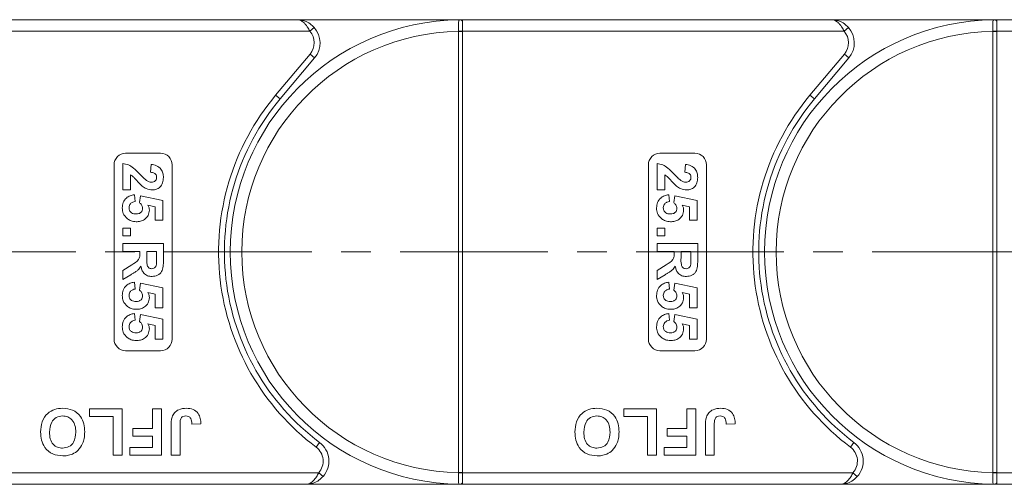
# Model space of a CAD drawing. Header units: millimetres. Extents: x 2623 to 3546, y -313 to 339.
# Tile 18 of 49: x 3052 to 3137, y -50 to -10. Entities that reach past the tile are written whole.
import ezdxf

# ---------------------------------------------------------------- set-up
doc = ezdxf.new("R2010")
doc.units = ezdxf.units.MM
doc.linetypes.add('CENTERX2', pattern=[20.32, 12.7, -2.54, 2.54, -2.54])

msp = doc.modelspace()

# ---------------------------------------------------------------- linework, layer by layer
at = {"color": 7, "linetype": 'Continuous', "lineweight": 15}
for p, q in [((3076.038, -9.593), (3044.306, -9.593)), ((3076.038, -9.593), (3090.306, -9.593)), ((3090.306, -9.713), (3090.306, -9.593)), ((3122.038, -9.593), (3090.306, -9.593)), ((3090.306, -10.593), (3090.306, -9.713)), ((3122.038, -9.593), (3136.306, -9.593)), ((3136.306, -9.713), (3136.306, -9.593)), ((3168.038, -9.593), (3136.306, -9.593)), ((3136.306, -10.593), (3136.306, -9.713)), ((3044.306, -10.593), (3077.156, -10.593)), ((3077.156, -10.593), (3077.529, -10.26)), ((3089.956, -10.592), (3089.956, -10.597)), ((3090.306, -10.597), (3089.956, -10.597)), ((3089.956, -10.597), (3089.956, -48.59)), ((3090.306, -10.597), (3090.306, -10.593)), ((3090.306, -10.593), (3123.156, -10.593)), ((3090.306, -48.59), (3090.306, -10.597)), ((3123.156, -10.593), (3123.529, -10.26)), ((3135.956, -10.592), (3135.956, -10.597)), ((3136.306, -10.597), (3135.956, -10.597)), ((3135.956, -10.597), (3135.956, -48.59)), ((3136.306, -10.597), (3136.306, -10.593)), ((3136.306, -10.593), (3169.156, -10.593)), ((3136.306, -48.59), (3136.306, -10.597)), ((3077.187, -12.558), (3074.219, -16.095)), ((3077.187, -12.558), (3077.57, -12.879)), ((3123.187, -12.558), (3120.219, -16.095)), ((3123.187, -12.558), (3123.57, -12.879)), ((3074.602, -16.416), (3077.57, -12.879)), ((3120.602, -16.416), (3123.57, -12.879)), ((3074.602, -16.416), (3074.219, -16.095)), ((3120.602, -16.416), (3120.219, -16.095)), ((3061.306, -21.093), (3064.306, -21.093)), ((3107.306, -21.093), (3110.306, -21.093)), ((3061.056, -24.254), (3061.056, -21.965)), ((3107.056, -24.254), (3107.056, -21.965)), ((3060.306, -37.093), (3060.306, -22.093)), ((3063.434, -22.728), (3063.5, -22.055)), ((3065.306, -22.093), (3065.306, -37.093)), ((3106.306, -37.093), (3106.306, -22.093)), ((3109.434, -22.728), (3109.5, -22.055)), ((3111.306, -22.093), (3111.306, -37.093)), ((3061.729, -22.953), (3061.729, -24.254)), ((3107.729, -22.953), (3107.729, -24.254)), ((3061.729, -24.254), (3061.056, -24.254)), ((3107.729, -24.254), (3107.056, -24.254)), ((3062.057, -24.658), (3062.133, -25.241)), ((3062.492, -25.335), (3062.575, -24.747)), ((3062.575, -24.747), (3064.511, -25.151)), ((3064.511, -25.151), (3064.511, -26.856)), ((3108.057, -24.658), (3108.133, -25.241)), ((3108.492, -25.335), (3108.575, -24.747)), ((3108.575, -24.747), (3110.511, -25.151)), ((3110.511, -25.151), (3110.511, -26.856)), ((3063.838, -25.691), (3063.213, -25.554)), ((3063.838, -26.856), (3063.838, -25.691)), ((3109.838, -25.691), (3109.213, -25.554)), ((3109.838, -26.856), (3109.838, -25.691)), ((3064.511, -26.856), (3063.838, -26.856)), ((3110.511, -26.856), (3109.838, -26.856)), ((3061.056, -27.529), (3061.729, -27.529)), ((3061.056, -28.202), (3061.056, -27.529)), ((3061.729, -27.529), (3061.729, -28.202)), ((3107.056, -27.529), (3107.729, -27.529)), ((3107.056, -28.202), (3107.056, -27.529)), ((3107.729, -27.529), (3107.729, -28.202)), ((3061.729, -28.202), (3061.056, -28.202)), ((3107.729, -28.202), (3107.056, -28.202)), ((3061.056, -28.876), (3064.556, -28.876)), ((3061.056, -29.549), (3061.056, -28.876)), ((3062.537, -29.549), (3061.056, -29.549)), ((3062.537, -29.699), (3062.537, -29.549)), ((3063.973, -29.549), (3063.12, -29.549)), ((3063.12, -29.549), (3063.12, -30.091)), ((3063.973, -30.121), (3063.973, -29.549)), ((3064.556, -28.876), (3064.556, -30.344)), ((3107.056, -28.876), (3110.556, -28.876)), ((3107.056, -29.549), (3107.056, -28.876)), ((3108.537, -29.549), (3107.056, -29.549)), ((3108.537, -29.699), (3108.537, -29.549)), ((3109.973, -29.549), (3109.12, -29.549)), ((3109.12, -29.549), (3109.12, -30.091)), ((3109.973, -30.121), (3109.973, -29.549)), ((3110.556, -28.876), (3110.556, -30.344)), ((3061.056, -31.185), (3061.85, -30.687)), ((3061.056, -31.972), (3061.056, -31.185)), ((3107.056, -31.185), (3107.85, -30.687)), ((3107.056, -31.972), (3107.056, -31.185)), ((3061.749, -31.547), (3061.056, -31.972)), ((3062.057, -32.196), (3062.133, -32.779)), ((3107.749, -31.547), (3107.056, -31.972)), ((3108.057, -32.196), (3108.133, -32.779)), ((3062.492, -32.873), (3062.575, -32.286)), ((3062.575, -32.286), (3064.511, -32.69)), ((3064.511, -32.69), (3064.511, -34.395)), ((3108.492, -32.873), (3108.575, -32.286)), ((3108.575, -32.286), (3110.511, -32.69)), ((3110.511, -32.69), (3110.511, -34.395)), ((3063.838, -33.229), (3063.213, -33.092)), ((3063.838, -34.395), (3063.838, -33.229)), ((3109.838, -33.229), (3109.213, -33.092)), ((3109.838, -34.395), (3109.838, -33.229)), ((3064.511, -34.395), (3063.838, -34.395)), ((3110.511, -34.395), (3109.838, -34.395)), ((3062.057, -34.888), (3062.133, -35.472)), ((3062.492, -35.566), (3062.575, -34.978)), ((3062.575, -34.978), (3064.511, -35.382)), ((3064.511, -35.382), (3064.511, -37.087)), ((3108.057, -34.888), (3108.133, -35.472)), ((3108.492, -35.566), (3108.575, -34.978)), ((3108.575, -34.978), (3110.511, -35.382)), ((3110.511, -35.382), (3110.511, -37.087)), ((3063.838, -35.922), (3063.213, -35.784)), ((3063.838, -37.087), (3063.838, -35.922)), ((3109.838, -35.922), (3109.213, -35.784)), ((3109.838, -37.087), (3109.838, -35.922)), ((3064.511, -37.087), (3063.838, -37.087)), ((3110.511, -37.087), (3109.838, -37.087)), ((3064.306, -38.093), (3061.306, -38.093)), ((3110.306, -38.093), (3107.306, -38.093)), ((3058.191, -43.76), (3058.191, -43.093)), ((3058.191, -43.093), (3061.011, -43.093)), ((3061.011, -43.093), (3061.011, -47.093)), ((3063.626, -44.786), (3063.626, -43.093)), ((3063.626, -43.093), (3064.396, -43.093)), ((3064.396, -43.093), (3064.396, -47.093)), ((3104.191, -43.76), (3104.191, -43.093)), ((3104.191, -43.093), (3107.011, -43.093)), ((3107.011, -43.093), (3107.011, -47.093)), ((3109.626, -44.786), (3109.626, -43.093)), ((3109.626, -43.093), (3110.396, -43.093)), ((3110.396, -43.093), (3110.396, -47.093)), ((3060.242, -43.76), (3058.191, -43.76)), ((3060.242, -47.093), (3060.242, -43.76)), ((3106.242, -43.76), (3104.191, -43.76)), ((3106.242, -47.093), (3106.242, -43.76)), ((3061.934, -45.452), (3061.934, -44.786)), ((3061.934, -44.786), (3063.626, -44.786)), ((3065.216, -47.093), (3065.216, -44.572)), ((3065.985, -44.505), (3065.985, -47.093)), ((3067.78, -44.376), (3067.011, -44.427)), ((3107.934, -45.452), (3107.934, -44.786)), ((3107.934, -44.786), (3109.626, -44.786)), ((3111.216, -47.093), (3111.216, -44.572)), ((3111.985, -44.505), (3111.985, -47.093)), ((3113.78, -44.376), (3113.011, -44.427)), ((3063.626, -45.452), (3061.934, -45.452)), ((3063.626, -46.427), (3063.626, -45.452)), ((3109.626, -45.452), (3107.934, -45.452)), ((3109.626, -46.427), (3109.626, -45.452)), ((3061.678, -47.093), (3061.678, -46.427)), ((3061.678, -46.427), (3063.626, -46.427)), ((3078.006, -45.993), (3077.706, -46.393)), ((3107.678, -47.093), (3107.678, -46.427)), ((3107.678, -46.427), (3109.626, -46.427)), ((3124.006, -45.993), (3123.706, -46.393)), ((3061.011, -47.093), (3060.242, -47.093)), ((3064.396, -47.093), (3061.678, -47.093)), ((3065.985, -47.093), (3065.216, -47.093)), ((3107.011, -47.093), (3106.242, -47.093)), ((3110.396, -47.093), (3107.678, -47.093)), ((3111.985, -47.093), (3111.216, -47.093)), ((3077.924, -48.593), (3044.306, -48.593)), ((3078.297, -48.927), (3077.924, -48.593)), ((3089.956, -48.59), (3089.956, -48.595)), ((3090.306, -48.59), (3089.956, -48.59)), ((3090.306, -48.593), (3090.306, -48.59)), ((3090.306, -48.593), (3090.306, -49.474)), ((3123.924, -48.593), (3090.306, -48.593)), ((3124.297, -48.927), (3123.924, -48.593)), ((3135.956, -48.59), (3135.956, -48.595)), ((3136.306, -48.59), (3135.956, -48.59)), ((3136.306, -48.593), (3136.306, -48.59)), ((3136.306, -48.593), (3136.306, -49.474)), ((3169.924, -48.593), (3136.306, -48.593)), ((3044.306, -49.593), (3076.806, -49.593)), ((3090.306, -49.593), (3076.806, -49.593)), ((3090.306, -49.474), (3090.306, -49.593)), ((3090.306, -49.593), (3122.806, -49.593)), ((3136.306, -49.593), (3122.806, -49.593)), ((3136.306, -49.474), (3136.306, -49.593)), ((3136.306, -49.593), (3168.806, -49.593))]:
    msp.add_line(p, q, dxfattribs=at)
at = {"color": 1, "linetype": 'CENTERX2', "lineweight": 13}
msp.add_line((3044.306, -29.593), (3465.153, -29.593), dxfattribs=at)
at = {"color": 7, "linetype": 'Continuous', "lineweight": 15}
for centre, radius, start, end in [((3090.306, -29.593), 20, 90.67353, 269.32647), ((3090.069, -9.89), 0.295, 36.74973, 89.7268), ((3136.306, -29.593), 20, 90.67353, 269.32647), ((3136.069, -9.89), 0.295, 36.74973, 89.7268), ((3090.306, -29.593), 19, 91.05551, 268.94449), ((3076.038, -11.593), 1.5, 320, 41.81031), ((3076.038, -11.593), 2, 320, 41.81031), ((3090.043, -28.244), 17.652, 89.14787, 90.28404), ((3136.306, -29.593), 19, 91.05551, 268.94449), ((3122.038, -11.593), 1.5, 320, 41.81031), ((3122.038, -11.593), 2, 320, 41.81031), ((3136.043, -28.244), 17.652, 89.14787, 90.28404), ((3090.306, -29.593), 21, 140, 233.1301), ((3136.306, -29.593), 21, 140, 233.1301), ((3090.306, -29.593), 20.5, 140, 233.1301), ((3136.306, -29.593), 20.5, 140, 233.1301), ((3061.306, -22.093), 1, 90, 180), ((3064.306, -22.093), 1, 0, 90), ((3107.306, -22.093), 1, 90, 180), ((3110.306, -22.093), 1, 0, 90), ((3061.306, -37.093), 1, 180, 270), ((3064.306, -37.093), 1, 270, 0), ((3107.306, -37.093), 1, 180, 270), ((3110.306, -37.093), 1, 270, 0), ((3076.806, -47.593), 1.5, 318.18969, 53.1301), ((3076.806, -47.593), 2, 318.18969, 53.1301), ((3122.806, -47.593), 1.5, 318.18969, 53.1301), ((3122.806, -47.593), 2, 318.18969, 53.1301), ((3090.044, -30.971), 17.624, 269.71473, 270.8527), ((3136.044, -30.971), 17.624, 269.71473, 270.8527), ((3090.069, -49.297), 0.295, 270.2732, 323.25027), ((3136.069, -49.297), 0.295, 270.2732, 323.25027)]:
    msp.add_arc(centre, radius, start, end, dxfattribs=at)
for points, knots in [([(3077.156, -10.593), (3077.128, -10.534), (3077.072, -10.415), (3076.966, -10.231), (3076.838, -10.048), (3076.721, -9.919), (3076.564, -9.776), (3076.41, -9.676), (3076.244, -9.619), (3076.165, -9.604), (3076.12, -9.598), (3076.093, -9.595), (3076.071, -9.594), (3076.056, -9.594), (3076.048, -9.594), (3076.042, -9.593), (3076.04, -9.593), (3076.038, -9.593)], [0, 0, 0, 0, 0.101029, 0.204946, 0.337168, 0.474297, 0.5162, 0.743651, 0.85309, 0.914248, 0.93217, 0.960137, 0.976545, 0.986194, 0.994698, 0.995932, 1, 1, 1, 1]), ([(3076.038, -9.593), (3076.041, -9.593), (3076.052, -9.593), (3076.09, -9.594), (3076.135, -9.596), (3076.393, -9.612), (3076.789, -9.709), (3077.243, -9.971), (3077.45, -10.18), (3077.529, -10.26)], [0, 0, 0, 0, 0.0050875, 0.0203691, 0.0708073, 0.0890863, 0.5003107, 0.809226, 1, 1, 1, 1]), ([(3090.071, -9.595), (3090.059, -9.596), (3090.023, -9.6), (3089.986, -9.651), (3089.961, -9.786), (3089.954, -10.016), (3089.954, -10.299), (3089.955, -10.501), (3089.956, -10.592)], [0, 0, 0, 0, 0.07361, 0.225281, 0.412719, 0.616054, 0.826783, 1, 1, 1, 1]), ([(3090.306, -9.593), (3090.305, -9.593), (3090.236, -9.593), (3090.151, -9.594), (3090.083, -9.595), (3090.071, -9.595)], [0, 0, 0, 0, 0.012087, 0.82463, 1, 1, 1, 1]), ([(3123.156, -10.593), (3123.128, -10.534), (3123.072, -10.415), (3122.966, -10.231), (3122.838, -10.048), (3122.721, -9.919), (3122.564, -9.776), (3122.41, -9.676), (3122.244, -9.619), (3122.165, -9.604), (3122.12, -9.598), (3122.093, -9.595), (3122.071, -9.594), (3122.056, -9.594), (3122.048, -9.594), (3122.042, -9.593), (3122.04, -9.593), (3122.038, -9.593)], [0, 0, 0, 0, 0.1010295, 0.2049461, 0.3371683, 0.4742971, 0.5161999, 0.7436507, 0.8530899, 0.914248, 0.9321698, 0.9601369, 0.976545, 0.9861936, 0.994698, 0.9959318, 1, 1, 1, 1]), ([(3122.038, -9.593), (3122.041, -9.593), (3122.052, -9.593), (3122.09, -9.594), (3122.135, -9.596), (3122.393, -9.612), (3122.789, -9.709), (3123.243, -9.971), (3123.45, -10.18), (3123.529, -10.26)], [0, 0, 0, 0, 0.0050875, 0.0203691, 0.0708073, 0.0890863, 0.5003107, 0.809226, 1, 1, 1, 1]), ([(3136.071, -9.595), (3136.059, -9.596), (3136.023, -9.6), (3135.986, -9.651), (3135.961, -9.786), (3135.954, -10.016), (3135.954, -10.299), (3135.955, -10.501), (3135.956, -10.592)], [0, 0, 0, 0, 0.07361, 0.225281, 0.412719, 0.616054, 0.826783, 1, 1, 1, 1]), ([(3136.306, -9.593), (3136.305, -9.593), (3136.236, -9.593), (3136.151, -9.594), (3136.083, -9.595), (3136.071, -9.595)], [0, 0, 0, 0, 0.012087, 0.82463, 1, 1, 1, 1]), ([(3061.056, -21.965), (3061.222, -21.998), (3061.555, -22.064), (3062.059, -22.412), (3062.36, -22.722), (3062.544, -22.912)], [0, 0, 0, 0, 0.279551, 0.559332, 1, 1, 1, 1]), ([(3107.056, -21.965), (3107.222, -21.998), (3107.555, -22.064), (3108.059, -22.412), (3108.36, -22.722), (3108.544, -22.912)], [0, 0, 0, 0, 0.2795508, 0.5593318, 1, 1, 1, 1]), ([(3063.973, -23.166), (3063.969, -23.117), (3063.963, -23.019), (3063.889, -22.887), (3063.717, -22.756), (3063.551, -22.74), (3063.434, -22.728)], [0, 0, 0, 0, 0.187236, 0.374084, 0.560696, 1, 1, 1, 1]), ([(3063.5, -22.055), (3063.661, -22.079), (3063.981, -22.127), (3064.352, -22.416), (3064.531, -22.799), (3064.548, -23.053), (3064.556, -23.18)], [0, 0, 0, 0, 0.280752, 0.55897, 0.779275, 1, 1, 1, 1]), ([(3109.973, -23.166), (3109.969, -23.117), (3109.963, -23.019), (3109.889, -22.887), (3109.717, -22.756), (3109.551, -22.74), (3109.434, -22.728)], [0, 0, 0, 0, 0.187236, 0.374084, 0.560696, 1, 1, 1, 1]), ([(3109.5, -22.055), (3109.661, -22.079), (3109.981, -22.127), (3110.352, -22.416), (3110.531, -22.799), (3110.548, -23.053), (3110.556, -23.18)], [0, 0, 0, 0, 0.280752, 0.55897, 0.779275, 1, 1, 1, 1]), ([(3062.726, -23.914), (3062.61, -23.808), (3062.42, -23.632), (3062.18, -23.362), (3061.978, -23.131), (3061.812, -23.012), (3061.729, -22.953)], [0, 0, 0, 0, 0.339985, 0.560186, 0.78038, 1, 1, 1, 1]), ([(3062.544, -22.912), (3062.644, -23.018), (3062.823, -23.206), (3063.021, -23.374), (3063.109, -23.447)], [0, 0, 0, 0, 0.5602349, 1, 1, 1, 1]), ([(3063.109, -23.447), (3063.179, -23.488), (3063.305, -23.562), (3063.45, -23.575), (3063.513, -23.581)], [0, 0, 0, 0, 0.560117, 1, 1, 1, 1]), ([(3063.513, -23.581), (3063.579, -23.577), (3063.711, -23.57), (3063.874, -23.471), (3063.962, -23.321), (3063.969, -23.217), (3063.973, -23.166)], [0, 0, 0, 0, 0.2806635, 0.5594614, 0.7793655, 1, 1, 1, 1]), ([(3064.556, -23.18), (3064.546, -23.331), (3064.526, -23.634), (3064.291, -24), (3063.96, -24.221), (3063.723, -24.243), (3063.604, -24.254)], [0, 0, 0, 0, 0.280568, 0.55975, 0.779795, 1, 1, 1, 1]), ([(3108.726, -23.914), (3108.61, -23.808), (3108.42, -23.632), (3108.18, -23.362), (3107.978, -23.131), (3107.812, -23.012), (3107.729, -22.953)], [0, 0, 0, 0, 0.339985, 0.560186, 0.78038, 1, 1, 1, 1]), ([(3108.544, -22.912), (3108.644, -23.018), (3108.823, -23.206), (3109.021, -23.374), (3109.109, -23.447)], [0, 0, 0, 0, 0.560235, 1, 1, 1, 1]), ([(3109.109, -23.447), (3109.179, -23.488), (3109.305, -23.562), (3109.45, -23.575), (3109.513, -23.581)], [0, 0, 0, 0, 0.560117, 1, 1, 1, 1]), ([(3109.513, -23.581), (3109.579, -23.577), (3109.711, -23.57), (3109.874, -23.471), (3109.962, -23.321), (3109.969, -23.217), (3109.973, -23.166)], [0, 0, 0, 0, 0.280664, 0.559461, 0.779366, 1, 1, 1, 1]), ([(3110.556, -23.18), (3110.546, -23.331), (3110.526, -23.634), (3110.291, -24), (3109.96, -24.221), (3109.723, -24.243), (3109.604, -24.254)], [0, 0, 0, 0, 0.280568, 0.55975, 0.779795, 1, 1, 1, 1]), ([(3063.604, -24.254), (3063.424, -24.231), (3063.102, -24.189), (3062.841, -23.999), (3062.726, -23.914)], [0, 0, 0, 0, 0.558458, 1, 1, 1, 1]), ([(3109.604, -24.254), (3109.424, -24.231), (3109.102, -24.189), (3108.841, -23.999), (3108.726, -23.914)], [0, 0, 0, 0, 0.558458, 1, 1, 1, 1]), ([(3061.011, -25.803), (3061.025, -25.642), (3061.052, -25.32), (3061.328, -24.946), (3061.685, -24.727), (3061.933, -24.681), (3062.057, -24.658)], [0, 0, 0, 0, 0.279948, 0.559031, 0.779331, 1, 1, 1, 1]), ([(3062.133, -25.241), (3062.056, -25.256), (3061.902, -25.286), (3061.727, -25.421), (3061.613, -25.591), (3061.601, -25.714), (3061.594, -25.775)], [0, 0, 0, 0, 0.2802995, 0.5599611, 0.7800424, 1, 1, 1, 1]), ([(3062.761, -25.825), (3062.756, -25.771), (3062.747, -25.663), (3062.658, -25.487), (3062.555, -25.392), (3062.492, -25.335)], [0, 0, 0, 0, 0.279963, 0.560065, 1, 1, 1, 1]), ([(3107.011, -25.803), (3107.025, -25.642), (3107.052, -25.32), (3107.328, -24.946), (3107.685, -24.727), (3107.933, -24.681), (3108.057, -24.658)], [0, 0, 0, 0, 0.2799484, 0.5590305, 0.7793307, 1, 1, 1, 1]), ([(3108.133, -25.241), (3108.056, -25.256), (3107.902, -25.286), (3107.727, -25.421), (3107.613, -25.591), (3107.601, -25.714), (3107.594, -25.775)], [0, 0, 0, 0, 0.2803, 0.559961, 0.780042, 1, 1, 1, 1]), ([(3108.761, -25.825), (3108.756, -25.771), (3108.747, -25.663), (3108.658, -25.487), (3108.555, -25.392), (3108.492, -25.335)], [0, 0, 0, 0, 0.279963, 0.560065, 1, 1, 1, 1]), ([(3061.461, -26.743), (3061.314, -26.596), (3061.051, -26.333), (3061.023, -25.965), (3061.011, -25.803)], [0, 0, 0, 0, 0.558353, 1, 1, 1, 1]), ([(3061.594, -25.775), (3061.604, -25.861), (3061.624, -26.032), (3061.787, -26.224), (3061.994, -26.308), (3062.128, -26.314), (3062.195, -26.318)], [0, 0, 0, 0, 0.279573, 0.558664, 0.778923, 1, 1, 1, 1]), ([(3062.195, -26.318), (3062.275, -26.314), (3062.434, -26.306), (3062.634, -26.191), (3062.746, -26.013), (3062.756, -25.888), (3062.761, -25.825)], [0, 0, 0, 0, 0.280898, 0.55946, 0.779497, 1, 1, 1, 1]), ([(3063.344, -25.985), (3063.323, -26.144), (3063.279, -26.462), (3062.956, -26.793), (3062.584, -26.968), (3062.335, -26.983), (3062.21, -26.991)], [0, 0, 0, 0, 0.279007, 0.558619, 0.779074, 1, 1, 1, 1]), ([(3063.213, -25.554), (3063.254, -25.629), (3063.328, -25.765), (3063.339, -25.918), (3063.344, -25.985)], [0, 0, 0, 0, 0.5598879, 1, 1, 1, 1]), ([(3107.461, -26.743), (3107.314, -26.596), (3107.051, -26.333), (3107.023, -25.965), (3107.011, -25.803)], [0, 0, 0, 0, 0.558353, 1, 1, 1, 1]), ([(3107.594, -25.775), (3107.604, -25.861), (3107.624, -26.032), (3107.787, -26.224), (3107.994, -26.308), (3108.128, -26.314), (3108.195, -26.318)], [0, 0, 0, 0, 0.279573, 0.558664, 0.778923, 1, 1, 1, 1]), ([(3108.195, -26.318), (3108.275, -26.314), (3108.434, -26.306), (3108.634, -26.191), (3108.746, -26.013), (3108.756, -25.888), (3108.761, -25.825)], [0, 0, 0, 0, 0.280898, 0.55946, 0.779497, 1, 1, 1, 1]), ([(3109.344, -25.985), (3109.323, -26.144), (3109.279, -26.462), (3108.956, -26.793), (3108.584, -26.968), (3108.335, -26.983), (3108.21, -26.991)], [0, 0, 0, 0, 0.279007, 0.558619, 0.779074, 1, 1, 1, 1]), ([(3109.213, -25.554), (3109.254, -25.629), (3109.328, -25.765), (3109.339, -25.918), (3109.344, -25.985)], [0, 0, 0, 0, 0.5598879, 1, 1, 1, 1]), ([(3062.21, -26.991), (3062.059, -26.978), (3061.788, -26.955), (3061.561, -26.808), (3061.461, -26.743)], [0, 0, 0, 0, 0.5595341, 1, 1, 1, 1]), ([(3108.21, -26.991), (3108.059, -26.978), (3107.788, -26.955), (3107.561, -26.808), (3107.461, -26.743)], [0, 0, 0, 0, 0.559534, 1, 1, 1, 1]), ([(3061.85, -30.687), (3062.063, -30.561), (3062.358, -30.386), (3062.54, -29.983), (3062.538, -29.794), (3062.537, -29.699)], [0, 0, 0, 0, 0.561022, 0.779295, 1, 1, 1, 1]), ([(3063.12, -30.091), (3063.113, -30.289), (3063.105, -30.536), (3063.182, -30.825), (3063.274, -30.945), (3063.407, -31.019), (3063.506, -31.026), (3063.555, -31.029)], [0, 0, 0, 0, 0.500962, 0.625785, 0.750436, 0.875032, 1, 1, 1, 1]), ([(3064.556, -30.344), (3064.553, -30.503), (3064.548, -30.82), (3064.465, -31.225), (3064.256, -31.472), (3063.988, -31.655), (3063.747, -31.683), (3063.586, -31.702)], [0, 0, 0, 0, 0.251143, 0.500527, 0.625735, 0.75105, 1, 1, 1, 1]), ([(3063.961, -30.656), (3063.966, -30.556), (3063.973, -30.378), (3063.973, -30.199), (3063.973, -30.121)], [0, 0, 0, 0, 0.559921, 1, 1, 1, 1]), ([(3107.85, -30.687), (3108.063, -30.561), (3108.358, -30.386), (3108.54, -29.983), (3108.538, -29.794), (3108.537, -29.699)], [0, 0, 0, 0, 0.561022, 0.779295, 1, 1, 1, 1]), ([(3109.12, -30.091), (3109.113, -30.289), (3109.105, -30.536), (3109.182, -30.825), (3109.274, -30.945), (3109.407, -31.019), (3109.506, -31.026), (3109.555, -31.029)], [0, 0, 0, 0, 0.500962, 0.625785, 0.750436, 0.875032, 1, 1, 1, 1]), ([(3110.556, -30.344), (3110.553, -30.503), (3110.548, -30.82), (3110.465, -31.225), (3110.256, -31.472), (3109.988, -31.655), (3109.747, -31.683), (3109.586, -31.702)], [0, 0, 0, 0, 0.2511432, 0.5005272, 0.6257353, 0.7510496, 1, 1, 1, 1]), ([(3109.961, -30.656), (3109.966, -30.556), (3109.973, -30.378), (3109.973, -30.199), (3109.973, -30.121)], [0, 0, 0, 0, 0.559921, 1, 1, 1, 1]), ([(3062.624, -30.825), (3062.548, -30.931), (3062.423, -31.107), (3062.181, -31.287), (3061.968, -31.422), (3061.822, -31.506), (3061.749, -31.547)], [0, 0, 0, 0, 0.339579, 0.559591, 0.779787, 1, 1, 1, 1]), ([(3063.586, -31.702), (3063.451, -31.691), (3063.181, -31.667), (3062.862, -31.44), (3062.686, -31.136), (3062.645, -30.929), (3062.624, -30.825)], [0, 0, 0, 0, 0.279954, 0.558933, 0.779174, 1, 1, 1, 1]), ([(3063.555, -31.029), (3063.613, -31.025), (3063.727, -31.015), (3063.9, -30.888), (3063.938, -30.744), (3063.961, -30.656)], [0, 0, 0, 0, 0.281129, 0.561183, 1, 1, 1, 1]), ([(3108.624, -30.825), (3108.548, -30.931), (3108.423, -31.107), (3108.181, -31.287), (3107.968, -31.422), (3107.822, -31.506), (3107.749, -31.547)], [0, 0, 0, 0, 0.339579, 0.559591, 0.779787, 1, 1, 1, 1]), ([(3109.586, -31.702), (3109.451, -31.691), (3109.181, -31.667), (3108.862, -31.44), (3108.686, -31.136), (3108.645, -30.929), (3108.624, -30.825)], [0, 0, 0, 0, 0.279954, 0.558933, 0.779174, 1, 1, 1, 1]), ([(3109.555, -31.029), (3109.613, -31.025), (3109.727, -31.015), (3109.9, -30.888), (3109.938, -30.744), (3109.961, -30.656)], [0, 0, 0, 0, 0.281129, 0.561183, 1, 1, 1, 1]), ([(3061.011, -33.342), (3061.025, -33.18), (3061.052, -32.858), (3061.328, -32.484), (3061.685, -32.266), (3061.933, -32.219), (3062.057, -32.196)], [0, 0, 0, 0, 0.279948, 0.559031, 0.779331, 1, 1, 1, 1]), ([(3107.011, -33.342), (3107.025, -33.18), (3107.052, -32.858), (3107.328, -32.484), (3107.685, -32.266), (3107.933, -32.219), (3108.057, -32.196)], [0, 0, 0, 0, 0.2799484, 0.5590305, 0.7793307, 1, 1, 1, 1]), ([(3062.133, -32.779), (3062.056, -32.794), (3061.902, -32.824), (3061.727, -32.96), (3061.613, -33.13), (3061.601, -33.252), (3061.594, -33.314)], [0, 0, 0, 0, 0.2803, 0.559961, 0.780042, 1, 1, 1, 1]), ([(3062.761, -33.363), (3062.756, -33.309), (3062.747, -33.201), (3062.658, -33.025), (3062.555, -32.931), (3062.492, -32.873)], [0, 0, 0, 0, 0.279963, 0.560065, 1, 1, 1, 1]), ([(3108.133, -32.779), (3108.056, -32.794), (3107.902, -32.824), (3107.727, -32.96), (3107.613, -33.13), (3107.601, -33.252), (3107.594, -33.314)], [0, 0, 0, 0, 0.2803, 0.559961, 0.780042, 1, 1, 1, 1]), ([(3108.761, -33.363), (3108.756, -33.309), (3108.747, -33.201), (3108.658, -33.025), (3108.555, -32.931), (3108.492, -32.873)], [0, 0, 0, 0, 0.279963, 0.560065, 1, 1, 1, 1]), ([(3061.461, -34.281), (3061.314, -34.134), (3061.051, -33.871), (3061.023, -33.504), (3061.011, -33.342)], [0, 0, 0, 0, 0.558353, 1, 1, 1, 1]), ([(3061.594, -33.314), (3061.604, -33.399), (3061.624, -33.57), (3061.787, -33.762), (3061.994, -33.846), (3062.128, -33.853), (3062.195, -33.856)], [0, 0, 0, 0, 0.2795727, 0.5586639, 0.7789233, 1, 1, 1, 1]), ([(3062.195, -33.856), (3062.275, -33.852), (3062.434, -33.844), (3062.634, -33.73), (3062.746, -33.551), (3062.756, -33.426), (3062.761, -33.363)], [0, 0, 0, 0, 0.280898, 0.55946, 0.779497, 1, 1, 1, 1]), ([(3063.344, -33.524), (3063.323, -33.683), (3063.279, -34), (3062.956, -34.331), (3062.584, -34.506), (3062.335, -34.522), (3062.21, -34.529)], [0, 0, 0, 0, 0.279007, 0.558619, 0.779074, 1, 1, 1, 1]), ([(3063.213, -33.092), (3063.254, -33.168), (3063.328, -33.303), (3063.339, -33.457), (3063.344, -33.524)], [0, 0, 0, 0, 0.559888, 1, 1, 1, 1]), ([(3107.461, -34.281), (3107.314, -34.134), (3107.051, -33.871), (3107.023, -33.504), (3107.011, -33.342)], [0, 0, 0, 0, 0.558353, 1, 1, 1, 1]), ([(3107.594, -33.314), (3107.604, -33.399), (3107.624, -33.57), (3107.787, -33.762), (3107.994, -33.846), (3108.128, -33.853), (3108.195, -33.856)], [0, 0, 0, 0, 0.279573, 0.558664, 0.778923, 1, 1, 1, 1]), ([(3108.195, -33.856), (3108.275, -33.852), (3108.434, -33.844), (3108.634, -33.73), (3108.746, -33.551), (3108.756, -33.426), (3108.761, -33.363)], [0, 0, 0, 0, 0.280898, 0.55946, 0.779497, 1, 1, 1, 1]), ([(3109.344, -33.524), (3109.323, -33.683), (3109.279, -34), (3108.956, -34.331), (3108.584, -34.506), (3108.335, -34.522), (3108.21, -34.529)], [0, 0, 0, 0, 0.279007, 0.558619, 0.779074, 1, 1, 1, 1]), ([(3109.213, -33.092), (3109.254, -33.168), (3109.328, -33.303), (3109.339, -33.457), (3109.344, -33.524)], [0, 0, 0, 0, 0.559888, 1, 1, 1, 1]), ([(3062.21, -34.529), (3062.059, -34.516), (3061.788, -34.493), (3061.561, -34.346), (3061.461, -34.281)], [0, 0, 0, 0, 0.559534, 1, 1, 1, 1]), ([(3108.21, -34.529), (3108.059, -34.516), (3107.788, -34.493), (3107.561, -34.346), (3107.461, -34.281)], [0, 0, 0, 0, 0.559534, 1, 1, 1, 1]), ([(3061.011, -36.034), (3061.025, -35.873), (3061.052, -35.551), (3061.328, -35.176), (3061.685, -34.958), (3061.933, -34.912), (3062.057, -34.888)], [0, 0, 0, 0, 0.279948, 0.559031, 0.779331, 1, 1, 1, 1]), ([(3062.133, -35.472), (3062.056, -35.487), (3061.902, -35.516), (3061.727, -35.652), (3061.613, -35.822), (3061.601, -35.945), (3061.594, -36.006)], [0, 0, 0, 0, 0.2802995, 0.5599611, 0.7800424, 1, 1, 1, 1]), ([(3062.761, -36.056), (3062.756, -36.002), (3062.747, -35.894), (3062.658, -35.717), (3062.555, -35.623), (3062.492, -35.566)], [0, 0, 0, 0, 0.279963, 0.560065, 1, 1, 1, 1]), ([(3107.011, -36.034), (3107.025, -35.873), (3107.052, -35.551), (3107.328, -35.176), (3107.685, -34.958), (3107.933, -34.912), (3108.057, -34.888)], [0, 0, 0, 0, 0.279948, 0.559031, 0.779331, 1, 1, 1, 1]), ([(3108.133, -35.472), (3108.056, -35.487), (3107.902, -35.516), (3107.727, -35.652), (3107.613, -35.822), (3107.601, -35.945), (3107.594, -36.006)], [0, 0, 0, 0, 0.2803, 0.559961, 0.780042, 1, 1, 1, 1]), ([(3108.761, -36.056), (3108.756, -36.002), (3108.747, -35.894), (3108.658, -35.717), (3108.555, -35.623), (3108.492, -35.566)], [0, 0, 0, 0, 0.279963, 0.560065, 1, 1, 1, 1]), ([(3061.461, -36.973), (3061.314, -36.827), (3061.051, -36.564), (3061.023, -36.196), (3061.011, -36.034)], [0, 0, 0, 0, 0.558353, 1, 1, 1, 1]), ([(3061.594, -36.006), (3061.604, -36.092), (3061.624, -36.263), (3061.787, -36.454), (3061.994, -36.539), (3062.128, -36.545), (3062.195, -36.549)], [0, 0, 0, 0, 0.279573, 0.558664, 0.778923, 1, 1, 1, 1]), ([(3062.195, -36.549), (3062.275, -36.545), (3062.434, -36.537), (3062.634, -36.422), (3062.746, -36.244), (3062.756, -36.118), (3062.761, -36.056)], [0, 0, 0, 0, 0.280898, 0.55946, 0.779497, 1, 1, 1, 1]), ([(3063.344, -36.216), (3063.323, -36.375), (3063.279, -36.693), (3062.956, -37.024), (3062.584, -37.199), (3062.335, -37.214), (3062.21, -37.222)], [0, 0, 0, 0, 0.279007, 0.558619, 0.779074, 1, 1, 1, 1]), ([(3063.213, -35.784), (3063.254, -35.86), (3063.328, -35.996), (3063.339, -36.149), (3063.344, -36.216)], [0, 0, 0, 0, 0.5598879, 1, 1, 1, 1]), ([(3107.461, -36.973), (3107.314, -36.827), (3107.051, -36.564), (3107.023, -36.196), (3107.011, -36.034)], [0, 0, 0, 0, 0.558353, 1, 1, 1, 1]), ([(3107.594, -36.006), (3107.604, -36.092), (3107.624, -36.263), (3107.787, -36.454), (3107.994, -36.539), (3108.128, -36.545), (3108.195, -36.549)], [0, 0, 0, 0, 0.279573, 0.558664, 0.778923, 1, 1, 1, 1]), ([(3108.195, -36.549), (3108.275, -36.545), (3108.434, -36.537), (3108.634, -36.422), (3108.746, -36.244), (3108.756, -36.118), (3108.761, -36.056)], [0, 0, 0, 0, 0.280898, 0.55946, 0.779497, 1, 1, 1, 1]), ([(3109.344, -36.216), (3109.323, -36.375), (3109.279, -36.693), (3108.956, -37.024), (3108.584, -37.199), (3108.335, -37.214), (3108.21, -37.222)], [0, 0, 0, 0, 0.279007, 0.558619, 0.779074, 1, 1, 1, 1]), ([(3109.213, -35.784), (3109.254, -35.86), (3109.328, -35.996), (3109.339, -36.149), (3109.344, -36.216)], [0, 0, 0, 0, 0.559888, 1, 1, 1, 1]), ([(3062.21, -37.222), (3062.059, -37.209), (3061.788, -37.186), (3061.561, -37.038), (3061.461, -36.973)], [0, 0, 0, 0, 0.559534, 1, 1, 1, 1]), ([(3108.21, -37.222), (3108.059, -37.209), (3107.788, -37.186), (3107.561, -37.038), (3107.461, -36.973)], [0, 0, 0, 0, 0.559534, 1, 1, 1, 1]), ([(3053.985, -45.088), (3054.005, -44.792), (3054.044, -44.202), (3054.511, -43.485), (3055.182, -43.092), (3055.645, -43.059), (3055.877, -43.042)], [0, 0, 0, 0, 0.280551, 0.559488, 0.779434, 1, 1, 1, 1]), ([(3055.877, -43.042), (3056.173, -43.069), (3056.764, -43.123), (3057.426, -43.676), (3057.742, -44.376), (3057.768, -44.838), (3057.78, -45.069)], [0, 0, 0, 0, 0.279942, 0.558704, 0.779045, 1, 1, 1, 1]), ([(3065.304, -43.811), (3065.366, -43.678), (3065.492, -43.412), (3065.933, -43.09), (3066.313, -43.06), (3066.545, -43.042)], [0, 0, 0, 0, 0.280122, 0.560355, 1, 1, 1, 1]), ([(3066.545, -43.042), (3066.74, -43.057), (3067.129, -43.086), (3067.573, -43.448), (3067.757, -43.92), (3067.773, -44.223), (3067.78, -44.376)], [0, 0, 0, 0, 0.280246, 0.558416, 0.778827, 1, 1, 1, 1]), ([(3099.985, -45.088), (3100.005, -44.792), (3100.044, -44.202), (3100.511, -43.485), (3101.182, -43.092), (3101.645, -43.059), (3101.877, -43.042)], [0, 0, 0, 0, 0.280551, 0.559488, 0.779434, 1, 1, 1, 1]), ([(3101.877, -43.042), (3102.173, -43.069), (3102.764, -43.123), (3103.426, -43.676), (3103.742, -44.376), (3103.768, -44.838), (3103.78, -45.069)], [0, 0, 0, 0, 0.279942, 0.558704, 0.779045, 1, 1, 1, 1]), ([(3111.304, -43.811), (3111.366, -43.678), (3111.492, -43.412), (3111.933, -43.09), (3112.313, -43.06), (3112.545, -43.042)], [0, 0, 0, 0, 0.2801216, 0.5603549, 1, 1, 1, 1]), ([(3112.545, -43.042), (3112.74, -43.057), (3113.129, -43.086), (3113.573, -43.448), (3113.757, -43.92), (3113.773, -44.223), (3113.78, -44.376)], [0, 0, 0, 0, 0.280246, 0.558416, 0.778827, 1, 1, 1, 1]), ([(3055.879, -43.709), (3055.689, -43.733), (3055.309, -43.783), (3054.81, -44.311), (3054.776, -44.805), (3054.755, -45.107)], [0, 0, 0, 0, 0.279991, 0.559768, 1, 1, 1, 1]), ([(3057.011, -45.096), (3057.002, -44.907), (3056.984, -44.529), (3056.733, -44.047), (3056.325, -43.753), (3056.028, -43.724), (3055.879, -43.709)], [0, 0, 0, 0, 0.281021, 0.560116, 0.779939, 1, 1, 1, 1]), ([(3065.216, -44.572), (3065.217, -44.428), (3065.219, -44.171), (3065.278, -43.921), (3065.304, -43.811)], [0, 0, 0, 0, 0.560294, 1, 1, 1, 1]), ([(3066.495, -43.709), (3066.402, -43.715), (3066.263, -43.724), (3066.109, -43.835), (3065.983, -44.085), (3065.984, -44.318), (3065.985, -44.505)], [0, 0, 0, 0, 0.249396, 0.374426, 0.499454, 1, 1, 1, 1]), ([(3066.907, -43.929), (3066.88, -43.892), (3066.826, -43.818), (3066.685, -43.726), (3066.567, -43.715), (3066.495, -43.709)], [0, 0, 0, 0, 0.280672, 0.560844, 1, 1, 1, 1]), ([(3067.011, -44.427), (3067.007, -44.33), (3066.999, -44.158), (3066.935, -43.999), (3066.907, -43.929)], [0, 0, 0, 0, 0.561018, 1, 1, 1, 1]), ([(3101.879, -43.709), (3101.689, -43.733), (3101.309, -43.783), (3100.81, -44.311), (3100.776, -44.805), (3100.755, -45.107)], [0, 0, 0, 0, 0.279991, 0.559768, 1, 1, 1, 1]), ([(3103.011, -45.096), (3103.002, -44.907), (3102.984, -44.529), (3102.733, -44.047), (3102.325, -43.753), (3102.028, -43.724), (3101.879, -43.709)], [0, 0, 0, 0, 0.281021, 0.560116, 0.779939, 1, 1, 1, 1]), ([(3111.216, -44.572), (3111.217, -44.428), (3111.219, -44.171), (3111.278, -43.921), (3111.304, -43.811)], [0, 0, 0, 0, 0.560294, 1, 1, 1, 1]), ([(3112.495, -43.709), (3112.402, -43.715), (3112.263, -43.724), (3112.109, -43.835), (3111.983, -44.085), (3111.984, -44.318), (3111.985, -44.505)], [0, 0, 0, 0, 0.249396, 0.374426, 0.499454, 1, 1, 1, 1]), ([(3112.907, -43.929), (3112.88, -43.892), (3112.826, -43.818), (3112.685, -43.726), (3112.567, -43.715), (3112.495, -43.709)], [0, 0, 0, 0, 0.280672, 0.560844, 1, 1, 1, 1]), ([(3113.011, -44.427), (3113.007, -44.33), (3112.999, -44.158), (3112.935, -43.999), (3112.907, -43.929)], [0, 0, 0, 0, 0.561018, 1, 1, 1, 1]), ([(3055.888, -47.145), (3055.59, -47.116), (3054.996, -47.06), (3054.333, -46.494), (3054.023, -45.786), (3053.998, -45.321), (3053.985, -45.088)], [0, 0, 0, 0, 0.2798307, 0.5586691, 0.7790056, 1, 1, 1, 1]), ([(3054.755, -45.107), (3054.763, -45.295), (3054.779, -45.671), (3055.021, -46.156), (3055.434, -46.441), (3055.731, -46.466), (3055.879, -46.478)], [0, 0, 0, 0, 0.281087, 0.560013, 0.779691, 1, 1, 1, 1]), ([(3055.879, -46.478), (3056.069, -46.456), (3056.449, -46.412), (3056.957, -45.893), (3056.991, -45.398), (3057.011, -45.096)], [0, 0, 0, 0, 0.280278, 0.559877, 1, 1, 1, 1]), ([(3057.78, -45.069), (3057.775, -45.265), (3057.765, -45.613), (3057.652, -45.942), (3057.602, -46.086)], [0, 0, 0, 0, 0.560171, 1, 1, 1, 1]), ([(3101.888, -47.145), (3101.59, -47.116), (3100.996, -47.06), (3100.333, -46.494), (3100.023, -45.786), (3099.998, -45.321), (3099.985, -45.088)], [0, 0, 0, 0, 0.279831, 0.558669, 0.779006, 1, 1, 1, 1]), ([(3100.755, -45.107), (3100.763, -45.295), (3100.779, -45.671), (3101.021, -46.156), (3101.434, -46.441), (3101.731, -46.466), (3101.879, -46.478)], [0, 0, 0, 0, 0.281087, 0.560013, 0.779691, 1, 1, 1, 1]), ([(3101.879, -46.478), (3102.069, -46.456), (3102.449, -46.412), (3102.957, -45.893), (3102.991, -45.398), (3103.011, -45.096)], [0, 0, 0, 0, 0.280278, 0.559877, 1, 1, 1, 1]), ([(3103.78, -45.069), (3103.775, -45.265), (3103.765, -45.613), (3103.652, -45.942), (3103.602, -46.086)], [0, 0, 0, 0, 0.560171, 1, 1, 1, 1]), ([(3057.602, -46.086), (3057.483, -46.299), (3057.272, -46.679), (3056.897, -46.893), (3056.731, -46.988)], [0, 0, 0, 0, 0.559956, 1, 1, 1, 1]), ([(3103.602, -46.086), (3103.483, -46.299), (3103.272, -46.679), (3102.897, -46.893), (3102.731, -46.988)], [0, 0, 0, 0, 0.5599557, 1, 1, 1, 1]), ([(3056.731, -46.988), (3056.578, -47.04), (3056.304, -47.133), (3056.016, -47.141), (3055.888, -47.145)], [0, 0, 0, 0, 0.5595644, 1, 1, 1, 1]), ([(3102.731, -46.988), (3102.578, -47.04), (3102.304, -47.133), (3102.016, -47.141), (3101.888, -47.145)], [0, 0, 0, 0, 0.5595644, 1, 1, 1, 1]), ([(3076.806, -49.593), (3076.808, -49.593), (3076.81, -49.593), (3076.816, -49.593), (3076.824, -49.593), (3076.838, -49.593), (3076.861, -49.592), (3076.888, -49.589), (3076.933, -49.583), (3077.012, -49.568), (3077.178, -49.511), (3077.332, -49.411), (3077.54, -49.221), (3077.731, -48.986), (3077.866, -48.712), (3077.924, -48.593)], [0, 0, 0, 0, 0.004076, 0.005312, 0.013833, 0.023499, 0.039938, 0.067959, 0.085914, 0.147188, 0.256834, 0.484715, 0.526697, 0.795371, 1, 1, 1, 1]), ([(3076.806, -49.593), (3076.809, -49.593), (3076.82, -49.593), (3076.858, -49.593), (3076.903, -49.591), (3077.161, -49.575), (3077.557, -49.478), (3078.011, -49.215), (3078.218, -49.007), (3078.297, -48.927)], [0, 0, 0, 0, 0.005088, 0.020369, 0.070807, 0.089086, 0.500311, 0.809226, 1, 1, 1, 1]), ([(3089.956, -48.595), (3089.956, -48.607), (3089.955, -48.732), (3089.953, -48.968), (3089.954, -49.259), (3089.97, -49.472), (3090.002, -49.578), (3090.052, -49.588), (3090.071, -49.592)], [0, 0, 0, 0, 0.023484, 0.237307, 0.451092, 0.663769, 0.870555, 1, 1, 1, 1]), ([(3122.806, -49.593), (3122.808, -49.593), (3122.81, -49.593), (3122.816, -49.593), (3122.824, -49.593), (3122.838, -49.593), (3122.861, -49.592), (3122.888, -49.589), (3122.933, -49.583), (3123.012, -49.568), (3123.178, -49.511), (3123.332, -49.411), (3123.54, -49.221), (3123.731, -48.986), (3123.866, -48.712), (3123.924, -48.593)], [0, 0, 0, 0, 0.0040759, 0.005312, 0.0138325, 0.0234994, 0.0399385, 0.0679586, 0.0859142, 0.1471881, 0.2568342, 0.4847154, 0.5266974, 0.7953711, 1, 1, 1, 1]), ([(3122.806, -49.593), (3122.809, -49.593), (3122.82, -49.593), (3122.858, -49.593), (3122.903, -49.591), (3123.161, -49.575), (3123.557, -49.478), (3124.011, -49.215), (3124.218, -49.007), (3124.297, -48.927)], [0, 0, 0, 0, 0.005088, 0.020369, 0.070807, 0.089086, 0.500311, 0.809226, 1, 1, 1, 1]), ([(3135.956, -48.595), (3135.956, -48.607), (3135.955, -48.732), (3135.953, -48.968), (3135.954, -49.259), (3135.97, -49.472), (3136.002, -49.578), (3136.052, -49.588), (3136.071, -49.592)], [0, 0, 0, 0, 0.023484, 0.237307, 0.451092, 0.663769, 0.870555, 1, 1, 1, 1]), ([(3090.071, -49.592), (3090.083, -49.592), (3090.151, -49.593), (3090.236, -49.593), (3090.305, -49.593), (3090.306, -49.593)], [0, 0, 0, 0, 0.17537, 0.987913, 1, 1, 1, 1]), ([(3136.071, -49.592), (3136.083, -49.592), (3136.151, -49.593), (3136.236, -49.593), (3136.305, -49.593), (3136.306, -49.593)], [0, 0, 0, 0, 0.17537, 0.987913, 1, 1, 1, 1])]:
    msp.add_open_spline(points, degree=3, knots=knots, dxfattribs=at)

doc.saveas('drawing.dxf')
